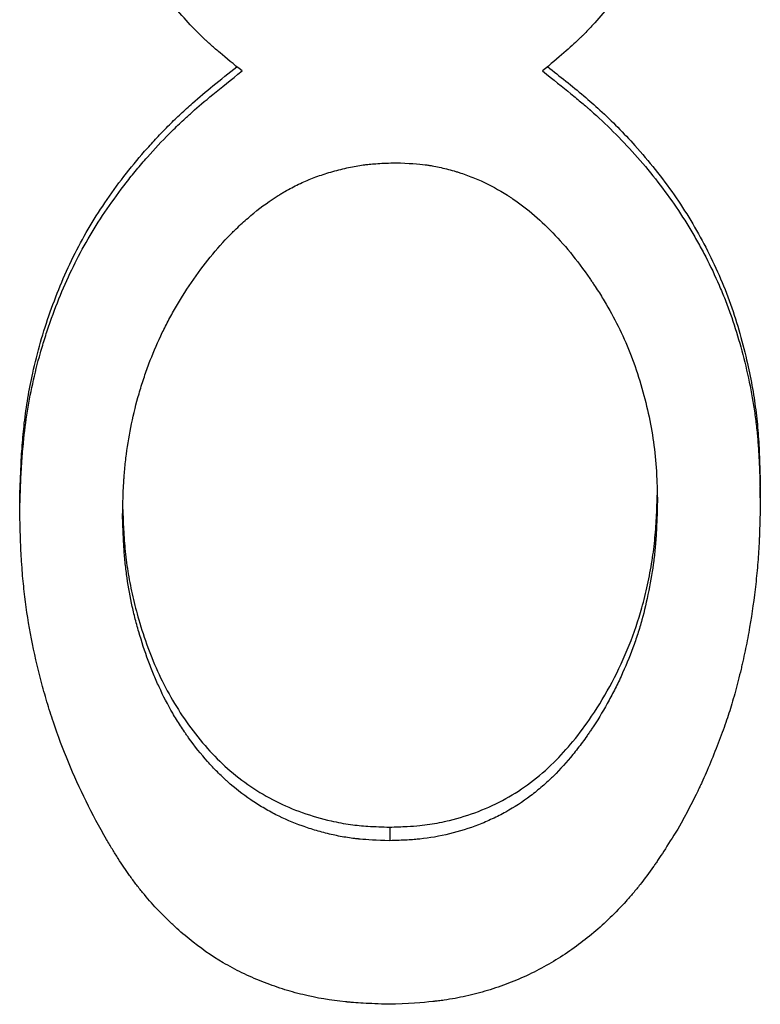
# Model space of a CAD drawing. Header units: millimetres. Extents: x 0 to 840, y 0 to 594.
# Tile 6 of 22: x 244.08 to 248.23, y 322.37 to 327.89. Entities that reach past the tile are written whole.
import ezdxf

# ---------------------------------------------------------------- set-up
doc = ezdxf.new("R2010")
doc.units = ezdxf.units.MM
doc.header["$LTSCALE"] = 2

msp = doc.modelspace()

# ---------------------------------------------------------------- linework, layer by layer
at = {"color": 7, "linetype": 'Continuous', "lineweight": 25}
for p, q in [((248.2317, 325.2063), (248.2317, 325.2695)), ((244.0778, 325.1324), (244.0778, 325.1961)), ((246.1529, 323.3592), (246.1529, 323.2831))]:
    msp.add_line(p, q, dxfattribs=at)
for points, knots in [([(245.3254, 327.6), (245.2779, 327.6382), (245.2367, 327.672), (245.1845, 327.7163), (245.1686, 327.73), (245.1473, 327.7489), (245.1405, 327.7549), (245.131, 327.7635), (245.128, 327.7664), (245.1235, 327.7705), (245.1221, 327.7718), (245.1192, 327.7745), (245.1184, 327.7753), (245.0536, 327.8363), (244.9912, 327.9044), (244.9011, 328.0162), (244.8729, 328.0535), (244.8202, 328.1281), (244.7952, 328.166), (244.7505, 328.2395), (244.7288, 328.2781), (244.6971, 328.3389), (244.6867, 328.3597), (244.6713, 328.3915), (244.6662, 328.4022), (244.6561, 328.4239), (244.6509, 328.4355), (244.6085, 328.5299), (244.5757, 328.6153), (244.5336, 328.7457), (244.5208, 328.7896), (244.4976, 328.8781), (244.4873, 328.9218), (244.4685, 329.0136), (244.4604, 329.0591), (244.4504, 329.1271), (244.4473, 329.1496), (244.4433, 329.1834), (244.4421, 329.1946), (244.4403, 329.2114), (244.4398, 329.217), (244.439, 329.2254), (244.4387, 329.2282), (244.4382, 329.2338), (244.4378, 329.2375), (244.4322, 329.3002), (244.4277, 329.3917), (244.424, 329.5139)], [0, 0, 0, 0, 0.0625, 0.0625, 0.09375, 0.09375, 0.109375, 0.109375, 0.117188, 0.117188, 0.121094, 0.121094, 0.125, 0.125, 0.25, 0.25, 0.3125, 0.3125, 0.375, 0.375, 0.4375, 0.4375, 0.46875, 0.46875, 0.484375, 0.484375, 0.5, 0.5, 0.625, 0.625, 0.6875, 0.6875, 0.75, 0.75, 0.8125, 0.8125, 0.84375, 0.84375, 0.859375, 0.859375, 0.867188, 0.867188, 0.871094, 0.871094, 0.875, 0.875, 1, 1, 1, 1]), ([(247.8855, 329.4886), (247.8836, 329.4285), (247.8817, 329.3759), (247.8785, 329.3083), (247.8775, 329.2877), (247.8758, 329.2596), (247.8752, 329.2507), (247.8744, 329.238), (247.8741, 329.2339), (247.8737, 329.2279), (247.8735, 329.226), (247.8733, 329.2221), (247.8732, 329.2213), (247.8657, 329.1246), (247.8541, 329.0359), (247.8214, 328.8646), (247.7992, 328.7773), (247.7569, 328.644), (247.7419, 328.6007), (247.7181, 328.5375), (247.7099, 328.5167), (247.6931, 328.4758), (247.6849, 328.4566), (247.6569, 328.3939), (247.6371, 328.3531), (247.6057, 328.2934), (247.5949, 328.2737), (247.5728, 328.2349), (247.5612, 328.2152), (247.5048, 328.1236), (247.4535, 328.0511), (247.3641, 327.9396), (247.3341, 327.9043), (247.2889, 327.8544), (247.2737, 327.8382), (247.2509, 327.8147), (247.2433, 327.807), (247.2319, 327.7956), (247.2281, 327.7918), (247.2223, 327.7862), (247.2204, 327.7844), (247.2166, 327.7807), (247.2141, 327.7783), (247.1696, 327.7355), (247.1018, 327.6765), (247.0093, 327.6)], [0, 0, 0, 0, 0.0625, 0.0625, 0.09375, 0.09375, 0.109375, 0.109375, 0.117188, 0.117188, 0.121094, 0.121094, 0.125, 0.125, 0.25, 0.25, 0.375, 0.375, 0.4375, 0.4375, 0.46875, 0.46875, 0.5, 0.5, 0.5625, 0.5625, 0.59375, 0.59375, 0.625, 0.625, 0.75, 0.75, 0.8125, 0.8125, 0.84375, 0.84375, 0.859375, 0.859375, 0.867188, 0.867188, 0.871094, 0.871094, 0.875, 0.875, 1, 1, 1, 1]), ([(244.0778, 325.1961), (244.0798, 325.2532), (244.0834, 325.3546), (244.0911, 325.4974), (244.1034, 325.6303), (244.1226, 325.7655), (244.1633, 325.9758), (244.2427, 326.2508), (244.3799, 326.5794), (244.5645, 326.8874), (244.7316, 327.0992), (244.8543, 327.2337), (244.917, 327.2982), (244.9812, 327.3605), (245.0619, 327.4342), (245.1671, 327.5218), (245.2512, 327.5883), (245.2963, 327.624)], [0, 0, 0, 0, 0.060815, 0.108102, 0.15221, 0.202946, 0.253356, 0.379966, 0.506564, 0.630564, 0.759775, 0.791756, 0.823511, 0.855068, 0.886458, 0.939186, 1, 1, 1, 1]), ([(244.0778, 325.1324), (244.0804, 325.2122), (244.0832, 325.282), (244.0878, 325.3717), (244.0894, 325.3991), (244.0919, 325.4365), (244.0928, 325.4483), (244.0941, 325.4651), (244.0945, 325.4705), (244.0952, 325.4784), (244.0954, 325.481), (244.0958, 325.4849), (244.0959, 325.4862), (244.0961, 325.4887), (244.0962, 325.4893), (244.1018, 325.5514), (244.1091, 325.6112), (244.1273, 325.7295), (244.1383, 325.7889), (244.1634, 325.9036), (244.1778, 325.9611), (244.2024, 326.0475), (244.2111, 326.0764), (244.2294, 326.1342), (244.2388, 326.1624), (244.2905, 326.3105), (244.3365, 326.4201), (244.4407, 326.6269), (244.5005, 326.7279), (244.6018, 326.8761), (244.6375, 326.925), (244.6939, 326.9974), (244.7132, 327.0213), (244.7528, 327.069), (244.7736, 327.0934), (244.834, 327.162), (244.8752, 327.2061), (244.9386, 327.2699), (244.96, 327.2908), (244.9924, 327.3215), (245.0033, 327.3316), (245.0198, 327.3467), (245.0252, 327.3517), (245.0335, 327.3592), (245.0363, 327.3617), (245.0404, 327.3654), (245.0418, 327.3666), (245.0445, 327.3691), (245.0464, 327.3707), (245.107, 327.4247), (245.1997, 327.5008), (245.3254, 327.6)], [0, 0, 0, 0, 0.0625, 0.0625, 0.09375, 0.09375, 0.109375, 0.109375, 0.117188, 0.117188, 0.121094, 0.121094, 0.123047, 0.123047, 0.125, 0.125, 0.1875, 0.1875, 0.25, 0.25, 0.3125, 0.3125, 0.34375, 0.34375, 0.375, 0.375, 0.5, 0.5, 0.625, 0.625, 0.6875, 0.6875, 0.71875, 0.71875, 0.75, 0.75, 0.8125, 0.8125, 0.84375, 0.84375, 0.859375, 0.859375, 0.867188, 0.867188, 0.871094, 0.871094, 0.873047, 0.873047, 0.875, 0.875, 1, 1, 1, 1]), ([(247.0093, 327.6), (247.0705, 327.552), (247.1237, 327.5095), (247.1915, 327.4541), (247.2121, 327.4371), (247.2399, 327.4136), (247.2487, 327.4061), (247.2612, 327.3954), (247.2652, 327.3919), (247.271, 327.3868), (247.273, 327.3852), (247.2758, 327.3827), (247.2767, 327.3819), (247.2786, 327.3802), (247.279, 327.3798), (247.3237, 327.3404), (247.366, 327.3007), (247.4486, 327.2184), (247.4882, 327.1766), (247.6084, 327.0419), (247.6815, 326.9492), (247.7808, 326.8056), (247.8121, 326.757), (247.8566, 326.683), (247.8709, 326.6581), (247.8988, 326.608), (247.9119, 326.5836), (247.9524, 326.5049), (247.9775, 326.452), (248.0122, 326.3717), (248.0233, 326.3449), (248.0445, 326.2909), (248.055, 326.2627), (248.1015, 326.1314), (248.1333, 326.0196), (248.1732, 325.8405), (248.1845, 325.7819), (248.1983, 325.6957), (248.2024, 325.6672), (248.2078, 325.6249), (248.2095, 325.6109), (248.2125, 325.5829), (248.214, 325.5681), (248.2176, 325.5295), (248.2198, 325.5021), (248.2226, 325.4585), (248.2234, 325.4435), (248.2246, 325.4205), (248.225, 325.4127), (248.2256, 325.4009), (248.2257, 325.3969), (248.226, 325.3909), (248.2261, 325.3889), (248.2263, 325.3849), (248.2264, 325.3821), (248.228, 325.3421), (248.2298, 325.2839), (248.2317, 325.2063)], [0, 0, 0, 0, 0.0625, 0.0625, 0.09375, 0.09375, 0.109375, 0.109375, 0.117188, 0.117188, 0.121094, 0.121094, 0.123047, 0.123047, 0.125, 0.125, 0.1875, 0.1875, 0.25, 0.25, 0.375, 0.375, 0.4375, 0.4375, 0.46875, 0.46875, 0.5, 0.5, 0.5625, 0.5625, 0.59375, 0.59375, 0.625, 0.625, 0.75, 0.75, 0.8125, 0.8125, 0.84375, 0.84375, 0.859375, 0.859375, 0.875, 0.875, 0.90625, 0.90625, 0.921875, 0.921875, 0.929688, 0.929688, 0.933594, 0.933594, 0.935547, 0.935547, 0.9375, 0.9375, 1, 1, 1, 1]), ([(247.0381, 327.6244), (247.0724, 327.5974), (247.1409, 327.5437), (247.2395, 327.4633), (247.3372, 327.3775), (247.4331, 327.2847), (247.5776, 327.1311), (247.7522, 326.9123), (247.9329, 326.6137), (248.0719, 326.2954), (248.1476, 326.0257), (248.1887, 325.8205), (248.2091, 325.6846), (248.2215, 325.5507), (248.2281, 325.4129), (248.2304, 325.3188), (248.2317, 325.2695)], [0, 0, 0, 0, 0.047492, 0.094791, 0.138492, 0.189032, 0.240079, 0.36831, 0.49333, 0.61995, 0.746588, 0.798716, 0.848892, 0.896909, 0.945918, 1, 1, 1, 1]), ([(244.6547, 325.1054), (244.6565, 325.1824), (244.6585, 325.24), (244.6607, 325.2796), (244.6609, 325.2821), (244.6611, 325.2857), (244.6612, 325.2875), (244.6615, 325.293), (244.6617, 325.2966), (244.6624, 325.3075), (244.6629, 325.3147), (244.6645, 325.3364), (244.6657, 325.3509), (244.6697, 325.394), (244.6729, 325.4225), (244.6838, 325.5074), (244.6936, 325.5655), (244.7171, 325.6785), (244.731, 325.7344), (244.7511, 325.8034), (244.7555, 325.8183), (244.7644, 325.8467), (244.7689, 325.8608), (244.7827, 325.9027), (244.7924, 325.9301), (244.8228, 326.0112), (244.8448, 326.0634), (244.8804, 326.1391), (244.8922, 326.1629), (244.9181, 326.2124), (244.9318, 326.2373), (244.975, 326.3123), (245.0067, 326.363), (245.0759, 326.4653), (245.1105, 326.512), (245.1833, 326.6016), (245.2209, 326.6437), (245.2645, 326.6879), (245.2705, 326.6939), (245.2814, 326.7046), (245.2868, 326.71), (245.3032, 326.7257), (245.3142, 326.736), (245.3472, 326.7662), (245.3694, 326.7853), (245.4365, 326.8399), (245.4819, 326.8726), (245.5337, 326.9051), (245.5405, 326.9093), (245.553, 326.9168), (245.5593, 326.9206), (245.5783, 326.9315), (245.591, 326.9385), (245.6292, 326.9588), (245.655, 326.9712), (245.7071, 326.9939), (245.7323, 327.0036), (245.7869, 327.0226), (245.8152, 327.0313), (245.8594, 327.0433), (245.8751, 327.0473), (245.9046, 327.0544), (245.919, 327.0577), (245.9614, 327.0665), (245.9885, 327.0711), (246.0175, 327.0749), (246.0192, 327.0751), (246.0243, 327.0757), (246.0269, 327.076), (246.0351, 327.0768), (246.0408, 327.0774), (246.0588, 327.079), (246.0721, 327.08), (246.1153, 327.0827), (246.1489, 327.0841), (246.1872, 327.0852)], [0, 0, 0, 0, 0.0625, 0.0625, 0.064453, 0.064453, 0.066406, 0.066406, 0.070312, 0.070312, 0.078125, 0.078125, 0.09375, 0.09375, 0.125, 0.125, 0.1875, 0.1875, 0.25, 0.25, 0.265625, 0.265625, 0.28125, 0.28125, 0.3125, 0.3125, 0.375, 0.375, 0.40625, 0.40625, 0.4375, 0.4375, 0.5, 0.5, 0.5625, 0.5625, 0.625, 0.625, 0.632812, 0.632812, 0.640625, 0.640625, 0.65625, 0.65625, 0.6875, 0.6875, 0.75, 0.75, 0.757812, 0.757812, 0.765625, 0.765625, 0.78125, 0.78125, 0.8125, 0.8125, 0.84375, 0.84375, 0.875, 0.875, 0.890625, 0.890625, 0.90625, 0.90625, 0.9375, 0.9375, 0.941406, 0.941406, 0.945312, 0.945312, 0.953125, 0.953125, 0.96875, 0.96875, 1, 1, 1, 1]), ([(246.1872, 327.0852), (246.2605, 327.0828), (246.3154, 327.0792), (246.3544, 327.074), (246.3586, 327.0734), (246.3651, 327.0725), (246.3684, 327.072), (246.3782, 327.0705), (246.3848, 327.0694), (246.4046, 327.0659), (246.4179, 327.0633), (246.4583, 327.0547), (246.4858, 327.0478), (246.5207, 327.0377), (246.5265, 327.0359), (246.5393, 327.032), (246.5456, 327.03), (246.5647, 327.0237), (246.5774, 327.0192), (246.6154, 327.0051), (246.6405, 326.9947), (246.7155, 326.9605), (246.7649, 326.9337), (246.8197, 326.899), (246.8239, 326.8963), (246.8342, 326.8896), (246.8393, 326.8862), (246.8546, 326.8758), (246.8648, 326.8687), (246.8951, 326.8468), (246.9152, 326.8314), (246.975, 326.7826), (247.0142, 326.7469), (247.1297, 326.63), (247.204, 326.5392), (247.2802, 326.4289), (247.2839, 326.4235), (247.292, 326.4116), (247.296, 326.4056), (247.3079, 326.3878), (247.3156, 326.3759), (247.3385, 326.3402), (247.353, 326.3164), (247.3949, 326.2452), (247.4203, 326.1978), (247.4661, 326.1032), (247.4879, 326.053), (247.5273, 325.9502), (247.5453, 325.897), (247.5779, 325.7871), (247.5915, 325.7341), (247.6151, 325.6266), (247.6247, 325.573), (247.6398, 325.4659), (247.6454, 325.4103), (247.6488, 325.3534), (247.6489, 325.3528), (247.649, 325.3504), (247.6491, 325.3492), (247.6493, 325.3456), (247.6494, 325.3431), (247.6498, 325.3353), (247.6501, 325.3299), (247.6509, 325.3127), (247.6514, 325.3001), (247.6529, 325.2588), (247.6538, 325.2267), (247.6547, 325.19)], [0, 0, 0, 0, 0.0625, 0.0625, 0.066406, 0.066406, 0.070312, 0.070312, 0.078125, 0.078125, 0.09375, 0.09375, 0.125, 0.125, 0.132812, 0.132812, 0.140625, 0.140625, 0.15625, 0.15625, 0.1875, 0.1875, 0.25, 0.25, 0.257812, 0.257812, 0.265625, 0.265625, 0.28125, 0.28125, 0.3125, 0.3125, 0.375, 0.375, 0.5, 0.5, 0.507812, 0.507812, 0.515625, 0.515625, 0.53125, 0.53125, 0.5625, 0.5625, 0.625, 0.625, 0.6875, 0.6875, 0.75, 0.75, 0.8125, 0.8125, 0.875, 0.875, 0.9375, 0.9375, 0.939453, 0.939453, 0.941406, 0.941406, 0.945312, 0.945312, 0.953125, 0.953125, 0.96875, 0.96875, 1, 1, 1, 1]), ([(246.1529, 323.3592), (246.1859, 323.3603), (246.2423, 323.3622), (246.3172, 323.3672), (246.3776, 323.3749), (246.4333, 323.3845), (246.5257, 323.4048), (246.6521, 323.4441), (246.805, 323.5153), (246.9469, 323.6073), (247.0728, 323.716), (247.1864, 323.842), (247.297, 323.9925), (247.4048, 324.1726), (247.499, 324.3763), (247.5621, 324.56), (247.6001, 324.7193), (247.6257, 324.8505), (247.6422, 324.9817), (247.6504, 325.1046), (247.6526, 325.1846), (247.6537, 325.2219)], [0, 0, 0, 0, 0.0369148, 0.0632599, 0.0840087, 0.1050812, 0.1265212, 0.1899968, 0.2529579, 0.3151932, 0.3793869, 0.4396083, 0.5058619, 0.5897564, 0.6760063, 0.758806, 0.8085961, 0.8609631, 0.9096918, 0.95786, 1, 1, 1, 1]), ([(248.2317, 325.2063), (248.2308, 325.1524), (248.2299, 325.1052), (248.2283, 325.0446), (248.2277, 325.0261), (248.2268, 325.0008), (248.2265, 324.9928), (248.2261, 324.9815), (248.2259, 324.9778), (248.2257, 324.9724), (248.2256, 324.9707), (248.2254, 324.9672), (248.2254, 324.9662), (248.2234, 324.9249), (248.2209, 324.8853), (248.2144, 324.8048), (248.2104, 324.7631), (248.1969, 324.6405), (248.1855, 324.5599), (248.1649, 324.4406), (248.1574, 324.4011), (248.1454, 324.3422), (248.1412, 324.3227), (248.1347, 324.2935), (248.1325, 324.2838), (248.1281, 324.2644), (248.1261, 324.2558), (248.1133, 324.202), (248.1028, 324.161), (248.0869, 324.1026), (248.0816, 324.0836), (248.0708, 324.0467), (248.0652, 324.0283), (248.0492, 323.9777), (248.037, 323.9418), (248.0096, 323.866), (247.9947, 323.827), (247.9602, 323.7407), (247.9435, 323.7006), (247.9195, 323.6451), (247.9116, 323.6274), (247.9, 323.6019), (247.8962, 323.5936), (247.8905, 323.5815), (247.8886, 323.5775), (247.8848, 323.5696), (247.8826, 323.5649), (247.8577, 323.5133), (247.8201, 323.4419), (247.7683, 323.3477)], [0, 0, 0, 0, 0.0625, 0.0625, 0.09375, 0.09375, 0.109375, 0.109375, 0.117188, 0.117188, 0.121094, 0.121094, 0.125, 0.125, 0.1875, 0.1875, 0.25, 0.25, 0.375, 0.375, 0.4375, 0.4375, 0.46875, 0.46875, 0.484375, 0.484375, 0.5, 0.5, 0.5625, 0.5625, 0.59375, 0.59375, 0.625, 0.625, 0.6875, 0.6875, 0.75, 0.75, 0.8125, 0.8125, 0.84375, 0.84375, 0.859375, 0.859375, 0.867188, 0.867188, 0.875, 0.875, 1, 1, 1, 1]), ([(247.6547, 325.19), (247.6527, 325.1148), (247.6507, 325.0585), (247.6486, 325.0198), (247.6485, 325.0172), (247.6483, 325.0135), (247.6482, 325.0116), (247.6478, 325.006), (247.6476, 325.0023), (247.6469, 324.9913), (247.6464, 324.984), (247.6449, 324.9622), (247.6438, 324.948), (247.6401, 324.9058), (247.6372, 324.8787), (247.6274, 324.7999), (247.6181, 324.7443), (247.5941, 324.627), (247.581, 324.571), (247.5605, 324.4961), (247.5525, 324.4693), (247.5357, 324.417), (247.5267, 324.3908), (247.4975, 324.3115), (247.4753, 324.2581), (247.4381, 324.1771), (247.4261, 324.1524), (247.4004, 324.1018), (247.3871, 324.0769), (247.3459, 324.0032), (247.3167, 323.9555), (247.2818, 323.9035), (247.2771, 323.8965), (247.2684, 323.8839), (247.2641, 323.8777), (247.2511, 323.8591), (247.2424, 323.847), (247.2161, 323.8113), (247.1985, 323.7885), (247.1453, 323.723), (247.1093, 323.6832), (247.0683, 323.6428), (247.0625, 323.6371), (247.0519, 323.627), (247.0467, 323.622), (247.0307, 323.6073), (247.02, 323.5977), (246.9876, 323.5696), (246.9655, 323.5518), (246.8982, 323.501), (246.8517, 323.4707), (246.7796, 323.4306), (246.754, 323.4175), (246.7031, 323.3936), (246.6773, 323.3825), (246.5986, 323.3518), (246.5446, 323.3349), (246.4333, 323.3078), (246.3769, 323.2979), (246.3187, 323.2919), (246.3174, 323.2918), (246.3124, 323.2913), (246.3098, 323.2911), (246.3019, 323.2904), (246.2963, 323.2899), (246.2787, 323.2886), (246.2657, 323.2878), (246.2234, 323.2855), (246.1905, 323.2842), (246.1529, 323.2831)], [0, 0, 0, 0, 0.0625, 0.0625, 0.064453, 0.064453, 0.066406, 0.066406, 0.070312, 0.070312, 0.078125, 0.078125, 0.09375, 0.09375, 0.125, 0.125, 0.1875, 0.1875, 0.25, 0.25, 0.28125, 0.28125, 0.3125, 0.3125, 0.375, 0.375, 0.40625, 0.40625, 0.4375, 0.4375, 0.5, 0.5, 0.507812, 0.507812, 0.515625, 0.515625, 0.53125, 0.53125, 0.5625, 0.5625, 0.625, 0.625, 0.632812, 0.632812, 0.640625, 0.640625, 0.65625, 0.65625, 0.6875, 0.6875, 0.75, 0.75, 0.78125, 0.78125, 0.8125, 0.8125, 0.875, 0.875, 0.9375, 0.9375, 0.941406, 0.941406, 0.945312, 0.945312, 0.953125, 0.953125, 0.96875, 0.96875, 1, 1, 1, 1]), ([(246.1457, 322.3655), (246.0921, 322.3674), (246.0452, 322.3695), (245.9849, 322.373), (245.9665, 322.3742), (245.9413, 322.376), (245.9334, 322.3767), (245.9221, 322.3776), (245.9184, 322.378), (245.9131, 322.3785), (245.9113, 322.3786), (245.9079, 322.3789), (245.9071, 322.379), (245.8228, 322.3874), (245.7435, 322.4009), (245.628, 322.429), (245.5896, 322.4398), (245.513, 322.4643), (245.4754, 322.4778), (245.398, 322.5086), (245.3606, 322.525), (245.2883, 322.5602), (245.2526, 322.5793), (245.1542, 322.637), (245.0904, 322.6815), (244.9972, 322.7573), (244.9666, 322.7841), (244.9213, 322.8265), (244.9063, 322.841), (244.8839, 322.8633), (244.8765, 322.8708), (244.8617, 322.8861), (244.8539, 322.8943), (244.8194, 322.9311), (244.7928, 322.9613), (244.7547, 323.0079), (244.7422, 323.0236), (244.724, 323.0474), (244.718, 323.0554), (244.7061, 323.0715), (244.6997, 323.0803), (244.6732, 323.1174), (244.6519, 323.1491), (244.6195, 323.1999), (244.6086, 323.2173), (244.5923, 323.2442), (244.5868, 323.2533), (244.5759, 323.2717), (244.57, 323.2818), (244.4835, 323.431), (244.4122, 323.5751), (244.3205, 323.797), (244.2925, 323.8719), (244.2542, 323.9857), (244.2421, 324.0239), (244.2191, 324.1007), (244.2085, 324.1384), (244.1562, 324.3372), (244.1257, 324.496), (244.102, 324.6899), (244.0979, 324.7293), (244.0927, 324.7894), (244.0911, 324.8095), (244.089, 324.84), (244.0883, 324.8502), (244.0874, 324.8656), (244.0871, 324.8707), (244.0866, 324.8784), (244.0865, 324.881), (244.0862, 324.8862), (244.086, 324.8897), (244.0831, 324.9448), (244.0804, 325.0252), (244.0778, 325.1324)], [0, 0, 0, 0, 0.03125, 0.03125, 0.046875, 0.046875, 0.054688, 0.054688, 0.058594, 0.058594, 0.060547, 0.060547, 0.0625, 0.0625, 0.125, 0.125, 0.15625, 0.15625, 0.1875, 0.1875, 0.21875, 0.21875, 0.25, 0.25, 0.3125, 0.3125, 0.34375, 0.34375, 0.359375, 0.359375, 0.367188, 0.367188, 0.375, 0.375, 0.40625, 0.40625, 0.421875, 0.421875, 0.429688, 0.429688, 0.4375, 0.4375, 0.46875, 0.46875, 0.484375, 0.484375, 0.492188, 0.492188, 0.5, 0.5, 0.625, 0.625, 0.6875, 0.6875, 0.71875, 0.71875, 0.75, 0.75, 0.875, 0.875, 0.90625, 0.90625, 0.921875, 0.921875, 0.929688, 0.929688, 0.933594, 0.933594, 0.935547, 0.935547, 0.9375, 0.9375, 1, 1, 1, 1]), ([(246.1529, 323.2831), (246.0793, 323.2855), (246.0243, 323.2884), (245.9868, 323.2918), (245.9846, 323.292), (245.9812, 323.2924), (245.9794, 323.2925), (245.9743, 323.2931), (245.9709, 323.2934), (245.9607, 323.2945), (245.9539, 323.2953), (245.9334, 323.2979), (245.9199, 323.2999), (245.8791, 323.3065), (245.852, 323.3118), (245.8116, 323.3213), (245.7969, 323.3249), (245.7693, 323.3321), (245.7556, 323.3359), (245.715, 323.3478), (245.6886, 323.3564), (245.611, 323.3841), (245.5617, 323.4052), (245.4914, 323.4409), (245.4666, 323.4546), (245.4196, 323.4824), (245.3965, 323.4971), (245.3287, 323.5436), (245.2851, 323.5777), (245.2381, 323.6196), (245.2338, 323.6235), (245.2242, 323.6322), (245.2195, 323.6367), (245.2053, 323.6501), (245.1959, 323.6593), (245.1679, 323.6875), (245.1494, 323.7071), (245.0948, 323.7686), (245.0594, 323.8131), (245.0206, 323.8669), (245.017, 323.872), (245.0092, 323.8831), (245.0054, 323.8887), (244.9939, 323.9055), (244.9864, 323.9168), (244.9642, 323.951), (244.9499, 323.9743), (244.9086, 324.0455), (244.8831, 324.0946), (244.8538, 324.1582), (244.8489, 324.1692), (244.8384, 324.1934), (244.8332, 324.2056), (244.8179, 324.2426), (244.8081, 324.2678), (244.7796, 324.3451), (244.762, 324.3987), (244.7377, 324.4823), (244.7306, 324.5086), (244.717, 324.5625), (244.7107, 324.5894), (244.6936, 324.67), (244.6843, 324.7234), (244.6737, 324.8031), (244.6707, 324.8289), (244.6656, 324.8836), (244.6634, 324.9117), (244.6616, 324.9425), (244.6615, 324.943), (244.6614, 324.9453), (244.6613, 324.9465), (244.6611, 324.9502), (244.661, 324.9527), (244.6606, 324.9604), (244.6603, 324.9658), (244.6594, 324.983), (244.6589, 324.9956), (244.6571, 325.0367), (244.6559, 325.0688), (244.6547, 325.1054)], [0, 0, 0, 0, 0.0625, 0.0625, 0.064453, 0.064453, 0.066406, 0.066406, 0.070312, 0.070312, 0.078125, 0.078125, 0.09375, 0.09375, 0.125, 0.125, 0.140625, 0.140625, 0.15625, 0.15625, 0.1875, 0.1875, 0.25, 0.25, 0.28125, 0.28125, 0.3125, 0.3125, 0.375, 0.375, 0.382812, 0.382812, 0.390625, 0.390625, 0.40625, 0.40625, 0.4375, 0.4375, 0.5, 0.5, 0.507812, 0.507812, 0.515625, 0.515625, 0.53125, 0.53125, 0.5625, 0.5625, 0.625, 0.625, 0.640625, 0.640625, 0.65625, 0.65625, 0.6875, 0.6875, 0.75, 0.75, 0.78125, 0.78125, 0.8125, 0.8125, 0.875, 0.875, 0.90625, 0.90625, 0.9375, 0.9375, 0.939453, 0.939453, 0.941406, 0.941406, 0.945312, 0.945312, 0.953125, 0.953125, 0.96875, 0.96875, 1, 1, 1, 1]), ([(244.6559, 325.1412), (244.6571, 325.104), (244.6598, 325.0253), (244.6686, 324.9044), (244.6856, 324.778), (244.711, 324.6501), (244.7612, 324.4598), (244.8506, 324.2119), (244.9897, 323.9727), (245.1264, 323.8017), (245.2427, 323.6847), (245.3713, 323.5847), (245.5123, 323.5014), (245.6642, 323.4372), (245.8055, 323.3963), (245.9291, 323.3729), (246.0389, 323.3631), (246.1122, 323.3606), (246.1529, 323.3592)], [0, 0, 0, 0, 0.04308, 0.091088, 0.140338, 0.190608, 0.241964, 0.36828, 0.494512, 0.559936, 0.620881, 0.684483, 0.747233, 0.80888, 0.8736, 0.915844, 0.953172, 1, 1, 1, 1]), ([(247.7683, 323.3477), (247.7391, 323.3007), (247.7132, 323.2597), (247.6794, 323.2074), (247.6689, 323.1915), (247.6545, 323.1699), (247.65, 323.1631), (247.6434, 323.1534), (247.6412, 323.1503), (247.6381, 323.1457), (247.6371, 323.1443), (247.635, 323.1413), (247.6346, 323.1406), (247.6086, 323.1035), (247.5835, 323.0697), (247.5449, 323.0209), (247.5318, 323.0049), (247.512, 322.9814), (247.5053, 322.9737), (247.4919, 322.9583), (247.4856, 322.9512), (247.4211, 322.8796), (247.3607, 322.821), (247.2657, 322.7408), (247.2333, 322.7154), (247.167, 322.667), (247.1337, 322.6445), (247.0276, 322.5782), (246.9541, 322.5398), (246.8398, 322.4906), (246.801, 322.4757), (246.7418, 322.4554), (246.7219, 322.449), (246.6817, 322.4369), (246.6609, 322.431), (246.6013, 322.4154), (246.5609, 322.4065), (246.4995, 322.3953), (246.4789, 322.3919), (246.4477, 322.3874), (246.4373, 322.386), (246.4216, 322.384), (246.4163, 322.3834), (246.4084, 322.3824), (246.4058, 322.3821), (246.4006, 322.3815), (246.397, 322.3811), (246.3402, 322.375), (246.257, 322.3698), (246.1457, 322.3655)], [0, 0, 0, 0, 0.0625, 0.0625, 0.09375, 0.09375, 0.109375, 0.109375, 0.117188, 0.117188, 0.121094, 0.121094, 0.125, 0.125, 0.1875, 0.1875, 0.21875, 0.21875, 0.234375, 0.234375, 0.25, 0.25, 0.375, 0.375, 0.4375, 0.4375, 0.5, 0.5, 0.625, 0.625, 0.6875, 0.6875, 0.71875, 0.71875, 0.75, 0.75, 0.8125, 0.8125, 0.84375, 0.84375, 0.859375, 0.859375, 0.867188, 0.867188, 0.871094, 0.871094, 0.875, 0.875, 1, 1, 1, 1])]:
    msp.add_open_spline(points, degree=3, knots=knots, dxfattribs=at)

doc.saveas('drawing.dxf')
